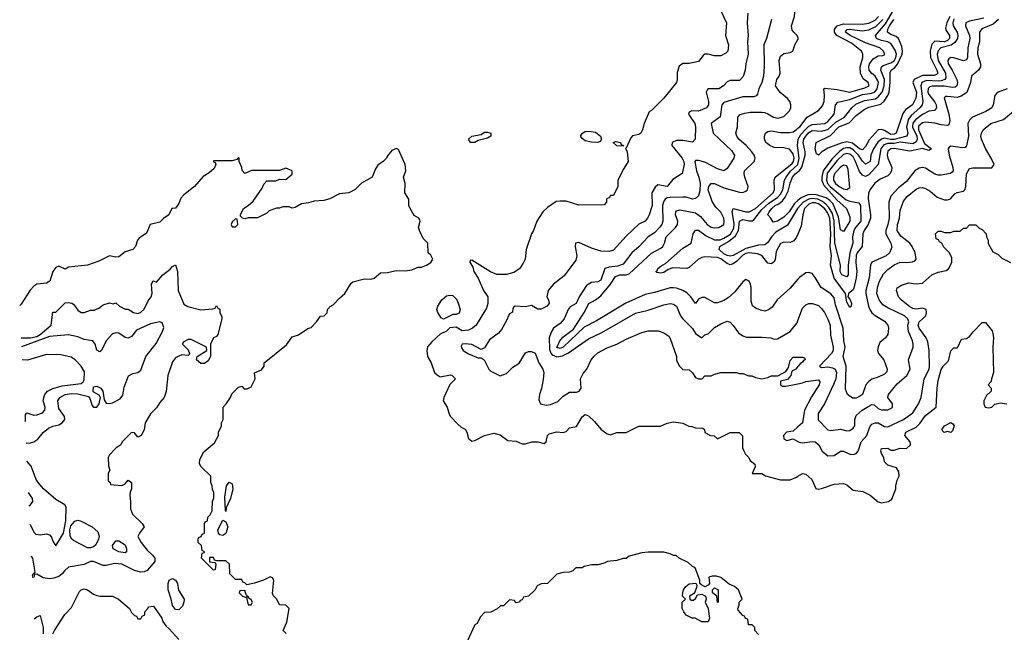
# Model space of a CAD drawing. Header units: inches. Extents: x 2348352 to 2479776, y 460422 to 613655.
# Tile 5 of 256: x 2375061 to 2381310, y 470799 to 474690. Entities that reach past the tile are written whole.
import ezdxf

# ---------------------------------------------------------------- set-up
doc = ezdxf.new("R2010")
doc.units = ezdxf.units.IN
doc.header["$MEASUREMENT"] = 0
doc.layers.add('C3477', color=7, linetype='Continuous')
doc.layers.add('C3487', color=7, linetype='Continuous')

msp = doc.modelspace()

# ---------------------------------------------------------------- linework, layer by layer
at = {"layer": 'C3477', "color": 4}
for points, elevation in [([(2380000, 474579.6), (2379996, 474590), (2379973.2, 474610), (2379964.1, 474624.1), (2379959.3, 474650), (2379979.3, 474710), (2379985.2, 474790), (2380000, 474827.3)], 124), ([(2379508.7, 474750), (2379546, 474670), (2379541.2, 474590), (2379559, 474530), (2379555.3, 474490), (2379543.1, 474476.9), (2379510, 474461), (2379470, 474460.7), (2379430, 474470.7), (2379409.4, 474470.6), (2379398, 474462), (2379370, 474424.7), (2379310, 474411), (2379270, 474411), (2379246.3, 474393.7), (2379234.6, 474354.6), (2379234, 474310), (2379228.9, 474291.1), (2379149.1, 474190.9), (2379070, 474112), (2379056.4, 474103.6), (2379024, 474030), (2379014, 473990), (2379002, 473970), (2378990, 473961), (2378950, 473952), (2378940.2, 473939.8), (2378910, 473874), (2378906, 473874), (2378915.3, 473850), (2378922, 473790), (2378894.6, 473745.4), (2378858, 473670), (2378858, 473630), (2378830, 473574), (2378810, 473574), (2378802, 473558), (2378790, 473554), (2378786, 473550), (2378786, 473530), (2378770, 473514), (2378610, 473512), (2378530, 473538), (2378490, 473538), (2378465.6, 473534.4), (2378410, 473498), (2378382, 473470), (2378342, 473410), (2378322, 473350), (2378308.7, 473330), (2378275.3, 473230), (2378268.7, 473170), (2378256.5, 473143.5), (2378232.9, 473107.1), (2378196.5, 473083.5), (2378150, 473071), (2378090, 473071), (2378047.9, 473087.9), (2377930, 473162), (2377920.4, 473159.6), (2377918, 473150), (2377937.2, 473117.2), (2377944, 473090), (2377970, 473048.7), (2378004.5, 472970), (2378031.8, 472930), (2378032.3, 472887.7), (2378023.2, 472856.8), (2377957.2, 472750), (2377935.3, 472730), (2377910, 472718.8), (2377870, 472714.8), (2377830, 472738), (2377790, 472732), (2377770, 472712), (2377730, 472692), (2377675.5, 472644.5), (2377650, 472611.3), (2377645.2, 472590), (2377649.3, 472550), (2377673.2, 472510), (2377694, 472450), (2377710, 472434), (2377730, 472422), (2377794.6, 472434.6), (2377806, 472430), (2377826, 472410), (2377790, 472374), (2377752.7, 472290), (2377749.2, 472270), (2377774, 472230), (2377785.6, 472185.6), (2377795.3, 472170), (2377842, 472122), (2377863.2, 472103.2), (2377889.1, 472089.1), (2377899, 472070), (2377909.5, 472029.5), (2377930, 472014), (2377950, 472017.2), (2378010, 472049.2), (2378070, 472064), (2378110, 472054), (2378158, 472018), (2378212.7, 472012.7), (2378250, 471995.3), (2378270, 471995.3), (2378311.1, 472008.9), (2378350, 472009), (2378390, 471998), (2378402, 472010), (2378410.9, 472049.1), (2378420.7, 472059.3), (2378470, 472073.2), (2378511.1, 472068.9), (2378530, 472075.3), (2378550, 472097.2), (2378594, 472106), (2378630, 472168), (2378650, 472182), (2378670, 472173.2), (2378710, 472137.2), (2378749.4, 472089.4), (2378790, 472059.3), (2378810, 472053.2), (2378850, 472069), (2378910, 472068.7), (2378990, 472108), (2379128.4, 472108.4), (2379170, 472128), (2379210, 472135.3), (2379270, 472128), (2379308.4, 472108.4), (2379327.3, 472107.3), (2379350, 472098), (2379396.4, 472096.4), (2379407.3, 472087.3), (2379410, 472068), (2379446, 472050), (2379468, 472048), (2379489, 472029), (2379570, 472068), (2379627.3, 472067.3), (2379647.3, 472047.3), (2379648, 471970), (2379655.3, 471955.3), (2379668, 471930), (2379688, 471910), (2379698, 471890), (2379727.3, 471867.3), (2379728, 471850), (2379710, 471808.7), (2379770, 471808.7), (2379794, 471794), (2379890, 471768), (2379950, 471768), (2379990, 471784), (2380000, 471790.3)], 136), ([(2379681.2, 474730), (2379677.2, 474670), (2379683.7, 474590), (2379679.3, 474550), (2379683.7, 474470), (2379669.3, 474409.3), (2379666, 474370), (2379651.5, 474328.5), (2379630, 474304), (2379570, 474304), (2379550, 474296), (2379528.7, 474270), (2379498, 474250), (2379429, 474250), (2379418, 474230), (2379432.3, 474170), (2379432.3, 474150), (2379419, 474130), (2379370, 474107.7), (2379326, 474110), (2379310, 474102), (2379305.2, 474090), (2379345.2, 474030), (2379349.2, 474010), (2379348, 473930), (2379330, 473912), (2379270, 473922.8), (2379230, 473922.8), (2379202, 473910), (2379199, 473890), (2379264.5, 473810), (2379275.1, 473790), (2379278, 473770), (2379266, 473714), (2379205.8, 473674.2), (2379170, 473631.3), (2379110, 473642), (2379093.2, 473626.8), (2379072.7, 473590), (2379074, 473510), (2379056, 473450), (2379045.2, 473430), (2379030, 473411), (2378989.5, 473390.5), (2378910, 473316), (2378830, 473226.8), (2378802, 473218), (2378750, 473220.5), (2378690, 473239.1), (2378610, 473274.8), (2378589.2, 473270.8), (2378585.2, 473250), (2378596, 473190), (2378590, 473162), (2378515.9, 473064.1), (2378449, 473010), (2378414, 472970), (2378406, 472930), (2378418, 472910), (2378422, 472890), (2378408, 472870), (2378370, 472851.3), (2378350, 472852), (2378310, 472874), (2378270, 472866), (2378206, 472870), (2378195.3, 472864.7), (2378190, 472854), (2378188, 472832), (2378170, 472822), (2378147, 472770), (2378118.7, 472721.3), (2378100.7, 472699.3), (2378042.7, 472657.3), (2378010, 472606), (2377990, 472594.8), (2377930, 472628), (2377887.7, 472632.3), (2377868.7, 472630), (2377863.2, 472616.8), (2377865.4, 472605.4), (2377876, 472590), (2377908.2, 472568.2), (2377970, 472542.7), (2377990, 472542), (2378009.3, 472529.3), (2378038, 472470), (2378050, 472458), (2378110, 472428.7), (2378150, 472442), (2378190, 472484), (2378230.3, 472509.6), (2378270, 472573.6), (2378290, 472581.6), (2378310, 472582), (2378331.5, 472571.5), (2378356, 472510), (2378380.9, 472470), (2378386.6, 472450), (2378384.1, 472404.1), (2378373, 472347), (2378359, 472310), (2378356.4, 472276.4), (2378366, 472250), (2378402.7, 472242.7), (2378430, 472246), (2378475.5, 472264.5), (2378510, 472299), (2378550, 472324), (2378594.8, 472325.2), (2378612, 472330), (2378624.7, 472350), (2378621, 472410), (2378638, 472442), (2378661, 472470), (2378686.8, 472530), (2378706.2, 472553.8), (2378730, 472573.2), (2378790, 472606), (2378850.5, 472629.5), (2378910, 472661.2), (2379010, 472704), (2379050, 472714), (2379113.6, 472713.6), (2379150, 472702), (2379180.4, 472680.4), (2379190, 472666), (2379228.7, 472550), (2379230, 472526), (2379248, 472490), (2379270, 472468), (2379310, 472466), (2379330, 472448), (2379350, 472418), (2379369.3, 472409.3), (2379392, 472410), (2379410, 472428), (2379450, 472429), (2379470, 472439), (2379511.1, 472448.9), (2379610, 472448.7), (2379630, 472442), (2379650, 472442), (2379688.9, 472428.9), (2379708.4, 472428.4), (2379730, 472418), (2379770, 472408.7), (2379810, 472418), (2379830, 472428), (2379872, 472428), (2379923.6, 472456.4), (2379939.6, 472480.4), (2379950, 472526), (2379970, 472546), (2380000, 472546)], 132), ([(2379832.7, 474690), (2379800.9, 474570), (2379783.7, 474530), (2379786.8, 474393.2), (2379780.9, 474330), (2379772, 474290), (2379752.7, 474250), (2379743.2, 474216.8), (2379734.5, 474205.5), (2379720.2, 474199.8), (2379650, 474199.1), (2379530, 474164), (2379518, 474150), (2379507.2, 474072.8), (2379449.4, 474030), (2379462.7, 473970), (2379579.3, 473859.3), (2379597.2, 473830), (2379593.2, 473810), (2379550, 473744.7), (2379530, 473730.8), (2379490, 473742), (2379410, 473785.5), (2379370, 473796.3), (2379350, 473796), (2379346.6, 473790), (2379356.9, 473730), (2379371.3, 473690), (2379378.9, 473650), (2379378, 473602), (2379369.6, 473570.4), (2379350, 473554), (2379330, 473550.7), (2379290, 473562), (2379270, 473563), (2379190, 473561.1), (2379170, 473558), (2379157, 473550), (2379146.3, 473533.7), (2379141.3, 473510), (2379143.6, 473410), (2379136.2, 473390), (2379120.7, 473370), (2379090, 473335.5), (2379049.3, 473310), (2378990, 473247.7), (2378946.6, 473210), (2378890, 473136.3), (2378855.6, 473124.4), (2378801.6, 473118.4), (2378775.3, 473110), (2378750, 473036), (2378730, 473024.9), (2378690, 473020.7), (2378658, 473002), (2378612.3, 472930), (2378593.6, 472886.4), (2378553.6, 472866.4), (2378542, 472850), (2378517.2, 472790), (2378490, 472761), (2378448.7, 472730), (2378433.6, 472706.4), (2378422, 472670), (2378423.5, 472596.5), (2378432.2, 472572.2), (2378441.1, 472561.1), (2378470, 472548.2), (2378505.7, 472554.3), (2378544.9, 472575.1), (2378670, 472662.7), (2378756.1, 472703.9), (2378970, 472826.6), (2379050, 472844.5), (2379150, 472879.5), (2379190, 472887), (2379210, 472883.7), (2379229.2, 472870), (2379255.1, 472810), (2379270, 472789.2), (2379330, 472729.2), (2379350, 472697.2), (2379390, 472668.7), (2379410, 472689), (2379430, 472695.3), (2379470, 472734), (2379510, 472759), (2379550, 472775.3), (2379570, 472768), (2379590, 472748), (2379622, 472702), (2379650, 472682), (2379674.6, 472674.6), (2379770, 472673.2), (2379828.9, 472668.9), (2379850, 472662), (2379870, 472664), (2379951.3, 472710), (2379994.4, 472765.6), (2380000, 472780.2)], 128), ([(2380000, 473041.4), (2379950, 472985.2), (2379867.3, 472910), (2379835.8, 472864.2), (2379813.7, 472846.3), (2379790, 472839.5), (2379770, 472842), (2379735.3, 472855.3), (2379711.9, 472871.9), (2379702.5, 472902.5), (2379703.7, 472990), (2379699.3, 473010), (2379690, 473028.7), (2379670, 473039), (2379650, 473025.2), (2379598.6, 472961.4), (2379557.3, 472922.7), (2379530, 472906), (2379490, 472891.8), (2379470, 472892.7), (2379410, 472926.6), (2379390, 472925.2), (2379370, 472914), (2379350, 472888), (2379321.2, 472930), (2379294.1, 472954.2), (2379268.7, 472970), (2379230, 472984.5), (2379210, 472987), (2379190, 472986.6), (2379090, 472957), (2379030, 472944.5), (2378907.3, 472890), (2378722.7, 472777.3), (2378643.7, 472736.3), (2378510, 472609.8), (2378490, 472602), (2378470, 472609), (2378488.5, 472650), (2378507.3, 472672.7), (2378575.2, 472724.8), (2378644.1, 472830), (2378673.1, 472886.9), (2378716.2, 472910), (2378750, 472935.8), (2378810.7, 473009.3), (2378841.5, 473058.5), (2378870, 473070.2), (2378910, 473068.9), (2378930, 473074.9), (2379070, 473207.7), (2379130, 473239.1), (2379142.7, 473250), (2379153.6, 473270), (2379162.9, 473310), (2379223.7, 473370), (2379236.2, 473390), (2379238, 473410), (2379223.6, 473450), (2379225.1, 473470), (2379230, 473476.3), (2379250, 473483), (2379350, 473463.6), (2379380.7, 473440.7), (2379424.2, 473390), (2379450, 473371.8), (2379470, 473366.9), (2379499, 473370), (2379529.6, 473390), (2379532.9, 473410), (2379530, 473428.7), (2379510, 473467.3), (2379480, 473500), (2379456.1, 473536.1), (2379431.3, 473610), (2379433.6, 473630), (2379440.1, 473639.9), (2379450, 473650.5), (2379470, 473650.4), (2379530, 473621.3), (2379630, 473594.4), (2379650, 473593), (2379670, 473600.7), (2379679.3, 473610), (2379683.7, 473630), (2379662.9, 473690), (2379658.4, 473710), (2379660.9, 473730), (2379722.7, 473790), (2379729.4, 473810), (2379722.7, 473830), (2379706.6, 473850), (2379672, 473890), (2379624.5, 473930), (2379611.8, 473950), (2379606, 473970), (2379617, 474010), (2379619.3, 474070), (2379632.5, 474087.5), (2379663.3, 474096.7), (2379698, 474102), (2379770, 474102.4), (2379790, 474100.4), (2379810, 474092.2), (2379846, 474070), (2379875.1, 474064.9), (2379910, 474075.5), (2379946.6, 474110), (2379954.5, 474130), (2379956, 474150), (2379949.2, 474170), (2379934, 474190), (2379887.5, 474227.5), (2379857.2, 474270), (2379866, 474310), (2379881.2, 474330), (2379886.6, 474350), (2379882, 474430), (2379890, 474458), (2379910, 474474.8), (2379950, 474480.7), (2379968.7, 474490), (2379980.9, 474530), (2380000, 474563.5)], 124), ([(2380000, 473327.2), (2379991.9, 473308.1), (2379973.8, 473286.2), (2379961.1, 473278.9), (2379950, 473275.1), (2379910, 473277.2), (2379890, 473268.7), (2379862.8, 473217.2), (2379855.1, 473164.9), (2379846.8, 473150), (2379830, 473139.5), (2379810, 473144.5), (2379771.9, 473191.9), (2379743.5, 473203.5), (2379690, 473209.8), (2379670, 473205.8), (2379650, 473194.2), (2379610, 473153.5), (2379590, 473138.3), (2379570, 473132.6), (2379550, 473140.5), (2379510, 473172), (2379490, 473180.4), (2379410, 473184), (2379390, 473179.7), (2379370, 473168.2), (2379310, 473115.6), (2379296, 473110), (2379205.7, 473114.3), (2379176.5, 473103.5), (2379150, 473085.1), (2379130, 473080.4), (2379104.8, 473084.8), (2379099, 473090), (2379106, 473094), (2379111.6, 473110), (2379130, 473125.3), (2379159.6, 473140.4), (2379270, 473239.5), (2379322.7, 473270), (2379335.4, 473330), (2379350, 473352.4), (2379370, 473352.4), (2379416.7, 473316.7), (2379470, 473292.7), (2379507.6, 473292.4), (2379530, 473301.5), (2379571.4, 473328.6), (2379593.7, 473366.3), (2379595.8, 473395.8), (2379582.3, 473470), (2379588.4, 473491.6), (2379670, 473468.8), (2379690, 473468.5), (2379730, 473491.7), (2379842.9, 473590), (2379851.7, 473611.7), (2379849.4, 473670), (2379856, 473690), (2379962.8, 473777.2), (2379972.4, 473790), (2379977, 473810), (2379970, 473838.7), (2379947.1, 473867.1), (2379910, 473876.9), (2379850, 473878.7), (2379821.6, 473890), (2379796.2, 473910), (2379787.2, 473932.8), (2379787, 473950), (2379795.1, 473970), (2379810, 473979.5), (2379830, 473983.1), (2379890, 473972.4), (2379947, 473973), (2379970, 473977.6), (2379990, 473991.8), (2380000, 474000.4)], 116), ([(2380000, 473875.5), (2379998, 473890), (2380000, 473910)], 112), ([(2376752.7, 470792.7), (2376734, 470810), (2376756.9, 470863.1), (2376772, 470950), (2376750, 470972), (2376710, 470974), (2376692, 471010), (2376671.1, 471031.1), (2376666, 471046), (2376666.4, 471066.4), (2376674, 471130), (2376666, 471146), (2376650, 471151), (2376608, 471130), (2376550, 471111), (2376502, 471102), (2376490, 471114), (2376478, 471118), (2376470, 471134), (2376430, 471134), (2376394, 471170), (2376391.6, 471231.6), (2376370, 471254), (2376312.7, 471252.7), (2376298, 471258), (2376290, 471274), (2376266, 471274), (2376266, 471246), (2376302, 471242), (2376306, 471230), (2376302, 471198), (2376290, 471194), (2376214, 471270), (2376218, 471302), (2376234, 471306), (2376234, 471310), (2376218, 471318), (2376214, 471350), (2376194, 471370), (2376194, 471390), (2376198, 471402), (2376212.7, 471407.3), (2376218, 471422), (2376234, 471430), (2376234, 471490), (2376238, 471502), (2376252.7, 471507.3), (2376254, 471530), (2376270, 471546), (2376282, 471570), (2376284.7, 471635.3), (2376292, 471650), (2376292, 471690), (2376283.6, 471703.6), (2376282, 471730), (2376274, 471750), (2376274, 471790), (2376212, 471850), (2376202, 471870), (2376203.6, 471896.4), (2376230, 471946), (2376296.9, 472003.1), (2376322, 472050), (2376322, 472070), (2376342, 472110), (2376342, 472130), (2376352, 472150), (2376352, 472230), (2376372, 472250), (2376398, 472290), (2376407.1, 472312.9), (2376450, 472355.3), (2376470, 472362), (2376486, 472346), (2376504.7, 472344.7), (2376530, 472359.3), (2376554.8, 472410), (2376552, 472448), (2376594.4, 472465.6), (2376611.3, 472490), (2376612, 472510), (2376754.4, 472625.6), (2376790, 472675.3), (2376830, 472688.7), (2376890, 472728.7), (2376910, 472735.3), (2376944.7, 472770), (2376970, 472808), (2376994, 472810), (2377011.3, 472828.7), (2377014, 472850), (2377031.6, 472868.4), (2377050, 472878), (2377090, 472922), (2377124.7, 472950), (2377163.5, 473016.5), (2377175.3, 473024.7), (2377250, 473044), (2377290, 473042), (2377310, 473048.7), (2377350, 473082), (2377395.3, 473084.7), (2377450, 473098), (2377510, 473095.3), (2377550, 473102), (2377590, 473118), (2377610, 473118), (2377642, 473130), (2377670, 473148.7), (2377682, 473170), (2377670, 473194), (2377654, 473210), (2377652, 473270), (2377620.7, 473300.7), (2377598, 473350), (2377592, 473370), (2377602, 473410), (2377599.6, 473419.6), (2377594, 473430), (2377565.4, 473445.4), (2377538, 473490), (2377531.3, 473510), (2377531.3, 473550), (2377506, 473590), (2377506.8, 473650), (2377496, 473690), (2377512, 473730), (2377507.3, 473770), (2377464.7, 473864.7), (2377451.6, 473871.6), (2377422, 473858), (2377394.6, 473825.4), (2377388, 473810), (2377369.1, 473790.9), (2377333.6, 473766.4), (2377318, 473742), (2377298, 473690), (2377230, 473652), (2377188, 473610), (2377150, 473591), (2377090, 473584.7), (2377030, 473551.3), (2376990, 473541), (2376930, 473538), (2376893.6, 473526.4), (2376850, 473521), (2376810, 473498), (2376790, 473492), (2376770, 473502), (2376730, 473502), (2376710, 473492), (2376690, 473492), (2376644.7, 473475.3), (2376630, 473462), (2376570, 473432), (2376510, 473432), (2376490, 473424.7), (2376474, 473430), (2376462, 473442), (2376462, 473450), (2376482, 473490), (2376511.1, 473508.9), (2376542, 473538), (2376599.8, 473620.2), (2376610, 473646), (2376630, 473666), (2376687.3, 473667.3), (2376710, 473678), (2376750, 473675.3), (2376790.6, 473709.4), (2376791, 473730), (2376750, 473746), (2376710, 473731), (2376532.7, 473732.7), (2376490, 473714), (2376472.7, 473732.7), (2376471.6, 473751.6), (2376454, 473790), (2376454, 473810), (2376450, 473814), (2376438, 473802), (2376410, 473794), (2376292.7, 473792.7), (2376288.4, 473788.4), (2376302, 473782), (2376306, 473770), (2376294.6, 473745.4), (2376263.1, 473716.9), (2376225.6, 473694.4), (2376170, 473631.3), (2376101.5, 473578.5), (2376082.7, 473557.3), (2376070, 473522), (2376050, 473492), (2376026, 473490), (2376008, 473450), (2375972.9, 473427.1), (2375950, 473404.7), (2375888, 473390), (2375865.6, 473334.4), (2375818, 473302), (2375808.7, 473290), (2375795.3, 473250), (2375778, 473230), (2375730, 473216), (2375690, 473184.7), (2375670, 473181), (2375630, 473191), (2375563.1, 473156.9), (2375490, 473131.3), (2375370, 473118), (2375350, 473104.7), (2375310, 473124.7), (2375290, 473116), (2375270, 473091.3), (2375251.4, 473028.6), (2375230, 473017.3), (2375170, 473010.5), (2375150, 472997.1), (2375127.6, 472972.4), (2375070, 472884), (2375060.7, 472875.3)], 136), ([(2380000, 473491.8), (2379998.4, 473490), (2379934.7, 473385.3), (2379860.6, 473339.4), (2379833.1, 473310), (2379810, 473274.5), (2379790, 473260.9), (2379750, 473257), (2379670, 473236.5), (2379590, 473192.8), (2379570, 473188.4), (2379550, 473192.6), (2379530, 473203.5), (2379500.7, 473230), (2379503.7, 473250), (2379558.8, 473281.2), (2379603.4, 473316.6), (2379623.1, 473350), (2379630, 473410.6), (2379650, 473421.1), (2379690, 473411.5), (2379710, 473413.1), (2379720.9, 473419.1), (2379770, 473484.4), (2379816.1, 473523.9), (2379870, 473559.7), (2379890, 473582.3), (2379904.8, 473610), (2379915.8, 473670), (2379925.6, 473690), (2379952.9, 473727.1), (2379999.8, 473770), (2380000, 473770.8)], 112), ([(2380000, 473541), (2379977.8, 473522.2), (2379943.8, 473470), (2379910, 473436), (2379871.3, 473410), (2379843.1, 473403.1), (2379828, 473430), (2379809.4, 473450), (2379818, 473470), (2379834, 473490), (2379855.1, 473510), (2379878.9, 473521.1), (2379901.4, 473538.6), (2379918.2, 473561.8), (2379938.3, 473601.7), (2379950, 473650.7), (2379966.6, 473690), (2379982.3, 473710), (2380000, 473724.4)], 108), ([(2375070.2, 472668.9), (2375129.3, 472669.3), (2375170, 472678.9), (2375189.7, 472690), (2375260.9, 472750), (2375270, 472832), (2375290, 472832), (2375350, 472890.8), (2375370, 472894.8), (2375392, 472890), (2375402.8, 472882.8), (2375430, 472844.7), (2375450, 472831.3), (2375470, 472831.3), (2375510, 472844.7), (2375534, 472846), (2375563.1, 472856.9), (2375590, 472878), (2375630, 472891.3), (2375655.3, 472884.7), (2375670, 472892), (2375694, 472870), (2375730, 472852), (2375750, 472851.3), (2375782, 472830), (2375810, 472824), (2375828, 472830), (2375850, 472851.3), (2375876.5, 472903.5), (2375895.3, 472930), (2375902, 472950), (2375898, 473010), (2375906, 473030), (2375910, 473032), (2375930, 473022), (2375969, 473070), (2376015.5, 473104.5), (2376030, 473122), (2376050, 473132), (2376062.8, 473090), (2376066.8, 472970), (2376103, 472883), (2376127.5, 472867.5), (2376210, 472846.8), (2376287.3, 472852.7), (2376302, 472858), (2376310, 472874), (2376318, 472858), (2376331.6, 472851.6), (2376332, 472830), (2376343.6, 472803.6), (2376344.7, 472790), (2376318, 472690), (2376310, 472678), (2376291.6, 472668.4), (2376272, 472630), (2376271.6, 472551.6), (2376257.1, 472522.9), (2376232.7, 472507.3), (2376210, 472507), (2376182, 472530), (2376188, 472550), (2376248, 472590), (2376246, 472610), (2376150, 472658), (2376130, 472658), (2376098, 472642), (2376094, 472630), (2376130, 472594), (2376138, 472570), (2376136, 472564), (2376130, 472558), (2376090, 472562), (2376070, 472554), (2376050, 472542), (2376030, 472518), (2376001, 472430), (2375990.9, 472329.1), (2375978, 472290), (2375950, 472258), (2375930, 472226), (2375890, 472186), (2375858, 472130), (2375850, 472086), (2375831, 472050), (2375810, 472038), (2375790, 472066), (2375770, 472068), (2375712, 472010), (2375702, 471990), (2375671.6, 471968.4), (2375630, 471926), (2375622, 471910), (2375623.6, 471856.4), (2375632, 471830), (2375622, 471810), (2375622, 471762), (2375634, 471750), (2375638, 471738), (2375710, 471732), (2375730, 471742), (2375750, 471764.7), (2375770.6, 471750.6), (2375770.7, 471710), (2375761, 471690), (2375758.8, 471670), (2375764, 471630), (2375763, 471583), (2375776, 471550), (2375838, 471490), (2375851, 471470), (2375821, 471430), (2375811.1, 471408.9), (2375830.7, 471370), (2375870, 471320.7), (2375904, 471290), (2375918.8, 471270), (2375918.8, 471250), (2375870, 471191.6), (2375850, 471183), (2375830, 471181.1), (2375790, 471191.1), (2375708.2, 471231.8), (2375663, 471237), (2375610, 471224), (2375590, 471224), (2375530, 471249.3), (2375510.7, 471249.3), (2375470.5, 471229.5), (2375370, 471213.2), (2375344.7, 471190), (2375331.3, 471170), (2375310, 471154), (2375277.3, 471142.7), (2375250, 471139), (2375210, 471145.2), (2375170, 471168), (2375154, 471166), (2375150.9, 471149.1), (2375140.7, 471147.6)], 132), ([(2375101.1, 472001.6), (2375130, 472002.7), (2375150, 472009.2), (2375174.9, 472025.1), (2375210, 472069), (2375244.1, 472095.9), (2375270, 472109.3), (2375310, 472118), (2375330, 472129.2), (2375346.8, 472150), (2375344.9, 472170), (2375310, 472221), (2375303, 472270), (2375314.8, 472290), (2375350, 472309.6), (2375390, 472315.8), (2375430, 472314.7), (2375496.5, 472296.5), (2375505.2, 472285.2), (2375520.2, 472240.2), (2375530, 472228.7), (2375550, 472228.7), (2375566, 472250), (2375574, 472290), (2375564.7, 472304.7), (2375526.4, 472326.4), (2375530, 472358), (2375550, 472362), (2375575.3, 472350), (2375588, 472330), (2375596, 472276), (2375610, 472255.3), (2375630, 472252.7), (2375650, 472257), (2375698, 472282), (2375714.9, 472305.1), (2375724, 472356), (2375751.1, 472428.9), (2375778, 472442), (2375810, 472449.2), (2375830, 472464), (2375862, 472550), (2375927.1, 472632.9), (2375968, 472710), (2375975.3, 472735.3), (2375965.4, 472765.4), (2375951, 472771), (2375890, 472759.3), (2375802.4, 472717.6), (2375770, 472678.8), (2375750, 472667.3), (2375730, 472670.8), (2375690, 472698.8), (2375670, 472700.7), (2375650, 472694), (2375609.3, 472650), (2375579, 472590), (2375570, 472581), (2375551.1, 472591.1), (2375540.7, 472630), (2375524.7, 472650), (2375470, 472658), (2375430, 472674.9), (2375370, 472687.7), (2375250, 472677), (2375072.8, 472613)], 128), ([(2375094.8, 472138.1), (2375096.8, 472143.2), (2375098, 472182), (2375106.4, 472193.6), (2375150, 472179.3), (2375170, 472180.9), (2375206, 472194), (2375220.7, 472210), (2375223, 472230), (2375210.5, 472270), (2375213, 472290), (2375220.5, 472310), (2375236.3, 472330), (2375270, 472347.8), (2375330, 472364.2), (2375450, 472379.5), (2375464, 472390), (2375470, 472402), (2375472.7, 472452.7), (2375451.3, 472490), (2375412, 472530), (2375386.4, 472546.4), (2375322.5, 472562.5), (2375230, 472564), (2375110, 472526.8), (2375076.7, 472529.9)], 124), ([(2380000, 472486.5), (2379986, 472470), (2379962, 472458), (2379955.3, 472430), (2379934.6, 472405.4), (2379890, 472394), (2379888.7, 472370), (2379902.7, 472362.7), (2379922.7, 472362.7), (2380000, 472377.2)], 132), ([(2380000, 472103.4), (2379970, 472076), (2379928, 472070), (2379909, 472050), (2379910, 472028), (2379930, 472018), (2379970, 472028.7), (2380000, 472011.1)], 132), ([(2375125.1, 471484), (2375130, 471479), (2375150, 471435.3), (2375163.3, 471423.3), (2375190, 471419.3), (2375230, 471425.2), (2375250, 471419), (2375263.2, 471403.2), (2375273.2, 471373.2), (2375290, 471349), (2375339.5, 471430), (2375352.5, 471507.5), (2375354.6, 471594.6), (2375346.8, 471610), (2375290, 471643.8), (2375210.8, 471710), (2375177.3, 471750), (2375164.9, 471770), (2375133.8, 471853.8), (2375106.5, 471885.9)], 128), ([(2375119.6, 471603.1), (2375130, 471608), (2375144.7, 471630), (2375141, 471650), (2375115.7, 471686.6)], 124), ([(2375140.3, 471157.4), (2375142, 471158), (2375146, 471170), (2375158, 471182), (2375144, 471270), (2375134.4, 471282.7)], 132), ([(2379750, 470786), (2379726, 470810), (2379726, 470830), (2379710, 470846), (2379687.3, 470847.3), (2379682, 470882), (2379667.3, 470887.3), (2379662, 470902), (2379650, 470906), (2379620.4, 470940.4), (2379618, 470950), (2379627.3, 470972.7), (2379628, 470990), (2379646, 471010), (2379622, 471070), (2379598, 471090), (2379564.7, 471104.7), (2379510, 471148), (2379483.6, 471156.4), (2379456.4, 471156.4), (2379434, 471150), (2379438, 471110), (2379430, 471098), (2379412, 471088), (2379390, 471098), (2379378, 471110), (2379378, 471130), (2379348.4, 471208.4), (2379330, 471218), (2379303.1, 471243.1), (2379246, 471270), (2379227.3, 471287.3), (2379210, 471288), (2379190, 471298), (2379148.4, 471308.4), (2379050, 471308.7), (2379010, 471304), (2378930, 471282), (2378910, 471269), (2378890, 471268.7), (2378850, 471255.3), (2378791.6, 471248.4), (2378770, 471238), (2378731.1, 471228.9), (2378691.6, 471228.4), (2378643.6, 471216.4), (2378631.1, 471208.9), (2378590, 471208), (2378570.9, 471189.1), (2378550, 471182), (2378510, 471179), (2378470.9, 471169.1), (2378410.9, 471109.1), (2378370, 471108), (2378344.7, 471095.3), (2378332, 471070), (2378290, 471028), (2378258, 471022), (2378250, 471006), (2378238, 471002), (2378234, 470990), (2378210, 470986), (2378202, 471002), (2378170, 471006), (2378131.6, 470968.4), (2378112.7, 470967.3), (2378091.6, 470948.4), (2378050, 470928), (2378010, 470926), (2377983.6, 470896.4), (2377963.6, 470856.4), (2377950, 470846), (2377899.8, 470740.2)], 144), ([(2375272, 470790), (2375282, 470810), (2375346.8, 470913.2), (2375390, 470958), (2375440.4, 471059.6), (2375450, 471069.2), (2375470, 471076), (2375490, 471069.3), (2375530, 471042), (2375550, 471034), (2375571.1, 471028.9), (2375650, 471028.7), (2375688, 471010), (2375758, 470950), (2375770, 470926), (2375790, 470906), (2375802, 470902), (2375810, 470886), (2375830, 470886), (2375838, 470902), (2375854, 470910), (2375854, 470930), (2375874, 470950), (2375878, 470962), (2375910, 470966), (2375962, 470890), (2375969.1, 470869.1), (2375990, 470838), (2376010, 470822), (2376070, 470754)], 136), ([(2375152.9, 470884.3), (2375170, 470898), (2375190, 470906), (2375209, 470830), (2375208.9, 470788.9)], 136)]:
    msp.add_lwpolyline(points, dxfattribs=dict(at, elevation=elevation))
for points, elevation in [([(2377950, 473909.6), (2377922, 473910), (2377908.7, 473930), (2377930, 473950.8), (2377990, 473961), (2378010, 473974.8), (2378030, 473976), (2378051.3, 473970), (2378051, 473950), (2378030, 473937.2), (2377970, 473922.7)], 136), ([(2378730, 473909.5), (2378690, 473911.3), (2378650, 473921.3), (2378630, 473936), (2378620.7, 473950), (2378623.3, 473956.7), (2378632.7, 473970), (2378650, 473978.7), (2378670, 473981.1), (2378714.4, 473974.4), (2378747.7, 473950), (2378754, 473930), (2378744.9, 473915.1)], 136), ([(2378890, 473886), (2378850, 473888.7), (2378828, 473910), (2378844, 473916), (2378874, 473910), (2378878, 473898), (2378894, 473890)], 136), ([(2376430, 473426), (2376410, 473406), (2376402, 473390), (2376410, 473374), (2376430, 473374), (2376446, 473390), (2376442, 473422)], 136), ([(2377750, 472788), (2377736.4, 472796.4), (2377715.3, 472830), (2377708.7, 472850), (2377714, 472870), (2377739, 472910), (2377770, 472936), (2377790, 472941), (2377810, 472938), (2377834, 472914), (2377844.7, 472890), (2377856, 472850), (2377850, 472826), (2377830, 472818), (2377810, 472818)], 136), ([(2376370, 471566), (2376366, 471570), (2376362, 471658), (2376374, 471730), (2376390, 471752), (2376410, 471742), (2376413.4, 471710), (2376398.8, 471650), (2376372, 471590)], 136), ([(2376350, 471415.3), (2376330, 471418), (2376322, 471430), (2376319, 471450), (2376350, 471512), (2376370, 471502), (2376382.8, 471470), (2376370, 471428)], 136), ([(2375490, 471335.6), (2375401.5, 471381.5), (2375391, 471391), (2375381.3, 471410), (2375378, 471450), (2375384.9, 471475.1), (2375410, 471504.9), (2375430, 471511), (2375450, 471504.9), (2375521, 471470), (2375557.1, 471437.1), (2375565.5, 471410), (2375561.6, 471390), (2375544.2, 471355.8), (2375530, 471342.9), (2375510, 471335.6)], 128), ([(2375730, 471305.2), (2375690, 471309.6), (2375654, 471330), (2375649, 471350), (2375670, 471381), (2375690, 471381), (2375730, 471354.8), (2375738.8, 471330), (2375738, 471310)], 128), ([(2376070, 470942), (2376050, 470945.2), (2376030, 470969), (2376022.9, 471010), (2376002.9, 471070), (2376002.7, 471110), (2376009.4, 471130.6), (2376030, 471141), (2376050, 471131), (2376062.8, 471110), (2376068, 471068), (2376104, 471010), (2376102.8, 470990), (2376093.4, 470966.6)], 132), ([(2379323.6, 471003.6), (2379336.4, 471003.6), (2379350, 471014), (2379363.1, 471036.9), (2379390, 471041), (2379414, 471030), (2379418, 471010), (2379411.3, 470990), (2379431.3, 470950), (2379436.9, 470903.1), (2379438, 470890), (2379430, 470866), (2379390, 470866), (2379348.7, 470888.7), (2379329.3, 470889.3), (2379290, 470908.7), (2379275.3, 470930), (2379266, 470950), (2379266, 470990), (2379286, 471010), (2379268.4, 471028.4), (2379268.7, 471050), (2379274, 471070), (2379289.5, 471090.5), (2379310, 471106.8), (2379352, 471112), (2379358, 471098), (2379356.9, 471083.1), (2379345.4, 471054.6), (2379336.9, 471043.1), (2379312, 471030), (2379314, 471010)], 144), ([(2379490, 470988), (2379486, 471030), (2379458, 471050), (2379458, 471070), (2379470, 471082), (2379494, 471070), (2379494, 470990)], 144), ([(2376490, 471066), (2376458, 471062), (2376454, 471050), (2376474, 471030), (2376499.6, 471019.6), (2376510, 470974), (2376530, 470974), (2376538, 470990), (2376530, 471006), (2376515.3, 471015.3), (2376510, 471026), (2376502, 471022), (2376506, 471030), (2376498, 471038)], 136)]:
    msp.add_lwpolyline(points, close=True, dxfattribs=dict(at, elevation=elevation))
at = {"layer": 'C3487', "color": 4}
for points, elevation in [([(2380000, 473724.4), (2380010, 473732.6), (2380025.8, 473754.2), (2380045.8, 473830), (2380046.6, 473850), (2380034, 473910), (2380037.8, 473930), (2380049.8, 473950), (2380070, 473972.3), (2380090, 473986), (2380150, 473981.3), (2380190, 473992.2), (2380240.4, 474039.6), (2380295.6, 474070), (2380341.3, 474130), (2380367.3, 474152.7), (2380423.3, 474176.7), (2380492.2, 474187.8), (2380510, 474198.9), (2380534.5, 474230), (2380547, 474270), (2380549.8, 474309.8), (2380526, 474370), (2380529.6, 474390), (2380541, 474399), (2380590, 474416.2), (2380610, 474429.1), (2380621.2, 474450), (2380625.6, 474470), (2380616.9, 474496.9), (2380590, 474537.6), (2380569.8, 474549.8), (2380530, 474556.8), (2380506.3, 474566.3), (2380499.5, 474570), (2380491.8, 474590), (2380555.8, 474664.2), (2380607.3, 474750)], 108), ([(2380000, 474000.4), (2380011.3, 474010), (2380059.5, 474070), (2380130, 474114), (2380156.8, 474143.2), (2380167.6, 474170), (2380169.5, 474209.5), (2380165.2, 474250), (2380170, 474254.8), (2380250, 474246), (2380330, 474230.3), (2380424, 474256), (2380451.8, 474270), (2380446, 474290), (2380414.1, 474314.1), (2380396.4, 474350), (2380395.6, 474390), (2380412.8, 474450), (2380411.6, 474470), (2380402.9, 474490), (2380340.1, 474540.1), (2380246, 474590), (2380231.8, 474610), (2380231.8, 474630), (2380249.7, 474650.3), (2380290, 474663.9), (2380410, 474661.5), (2380450, 474667.1), (2380490, 474686.7), (2380511.9, 474710)], 116), ([(2381180.5, 474699.5), (2381090, 474680.5), (2381066.8, 474670), (2381063.8, 474650), (2381088.7, 474590), (2381090.3, 474570), (2381078, 474510), (2381077.1, 474450), (2381070, 474434), (2381050, 474428), (2380990, 474447.3), (2380970.7, 474449.3), (2380958, 474442), (2380950.8, 474430), (2380952.7, 474410), (2380978.7, 474370), (2381008.8, 474310), (2381012.2, 474290), (2381008, 474270), (2380997.8, 474262.2), (2380980.6, 474259.4), (2380928, 474268), (2380852.6, 474267.4), (2380836.9, 474263.1), (2380826.5, 474253.5), (2380824.7, 474230), (2380830, 474214), (2380870, 474164.9), (2380878, 474150), (2380880.5, 474130), (2380866.2, 474113.8), (2380830, 474108), (2380790, 474088.4), (2380746.7, 474053.3), (2380730, 474031.5), (2380726.4, 474006.4), (2380755.5, 473950), (2380757.8, 473930), (2380750, 473913.6), (2380730, 473902), (2380650, 473911.4), (2380610, 473904.1), (2380570, 473902.9), (2380545.3, 473894.7), (2380526, 473870), (2380509, 473771), (2380450, 473704.5), (2380430, 473694.5), (2380410, 473702.7), (2380390, 473726.6), (2380366, 473790), (2380350, 473818.7), (2380330, 473836.4), (2380310, 473839.7), (2380290, 473833.1), (2380250, 473796.4), (2380184.9, 473715.1), (2380180.9, 473670), (2380188, 473650), (2380204.7, 473630), (2380306.4, 473546.4), (2380330, 473536.5), (2380386, 473526), (2380396.5, 473510), (2380400.3, 473410), (2380366.3, 473370), (2380355.2, 473350), (2380347.4, 473310), (2380348.4, 473270), (2380330.2, 473210), (2380318.4, 473130), (2380319.1, 473070), (2380310, 473057.2), (2380279.3, 473070), (2380267.8, 473090), (2380269.3, 473130), (2380233.3, 473270), (2380230.5, 473410), (2380218.5, 473458.5), (2380197.3, 473497.3), (2380178.2, 473518.2), (2380156.1, 473536.1), (2380126.6, 473550), (2380090, 473553.5), (2380070, 473549.9), (2380034.2, 473530), (2380000, 473491.8)], 112), ([(2380963.8, 474710), (2380944.2, 474670), (2380936, 474636), (2380940.7, 474620.7), (2380961.7, 474590), (2380962.3, 474570), (2380950, 474556.9), (2380930.1, 474549.9), (2380870, 474553.5), (2380850, 474534), (2380839.7, 474490), (2380842.6, 474450), (2380882.7, 474370), (2380888.4, 474350), (2380879.4, 474340.6), (2380864.9, 474335.1), (2380790, 474335.5), (2380737.6, 474310), (2380730.3, 474290), (2380753.7, 474230), (2380747.9, 474192.1), (2380728, 474150), (2380683.4, 474116.6), (2380665.5, 474094.5), (2380623, 473970), (2380610, 473963.1), (2380590, 473961.5), (2380550, 473986.6), (2380530, 473993), (2380510.3, 473989.7), (2380453.1, 473926.9), (2380430, 473884.5), (2380410, 473864.2), (2380390, 473868.6), (2380346.1, 473906.1), (2380310, 473914), (2380274.5, 473905.5), (2380190, 473874), (2380152, 473850), (2380130, 473828.7), (2380118, 473838), (2380109.4, 473870.6), (2380115.3, 473910), (2380206, 473954), (2380259.5, 474010), (2380324.5, 474035.5), (2380370, 474080.4), (2380420, 474120), (2380450, 474134), (2380526.8, 474153.2), (2380548, 474172.1), (2380571.7, 474208.3), (2380578.7, 474230), (2380585.5, 474290), (2380584.9, 474355.1), (2380592, 474370), (2380614.9, 474385.1), (2380632.6, 474407.4), (2380662, 474470), (2380664.8, 474490), (2380658.7, 474518.7), (2380638.9, 474570), (2380623.5, 474583.5), (2380590, 474595.4), (2380568, 474610), (2380570.9, 474630), (2380580.3, 474650), (2380608.3, 474691.7)], 104), ([(2380990, 474694.7), (2380982.8, 474670), (2380984.9, 474650), (2381010.4, 474610), (2381015.8, 474590), (2381012.4, 474570), (2380996, 474544), (2380972.9, 474527.1), (2380907.7, 474510), (2380890, 474492.3), (2380884.9, 474470), (2380890.2, 474430), (2380937.6, 474350), (2380939.2, 474320.8), (2380933, 474310), (2380910, 474302), (2380890, 474298.6), (2380816.4, 474303.6), (2380785.7, 474290), (2380780.2, 474270), (2380792, 474170), (2380788.8, 474150), (2380774, 474130), (2380718, 474082), (2380701.6, 474058.4), (2380689.2, 474010), (2380697, 473970), (2380691, 473950), (2380610, 473928.7), (2380588.2, 473928.2), (2380550, 473937.2), (2380530, 473931.3), (2380508, 473912), (2380479.6, 473870), (2380463.7, 473830), (2380457.6, 473790), (2380430, 473772), (2380410, 473792), (2380384.1, 473830), (2380350, 473864), (2380330, 473875), (2380310, 473876.5), (2380290, 473870.7), (2380266, 473854), (2380215.2, 473804.8), (2380159.3, 473730), (2380150.9, 473690), (2380151.6, 473670), (2380161.4, 473641.4), (2380246, 473546), (2380308, 473490), (2380330, 473438), (2380330.4, 473410), (2380294, 473350), (2380290, 473345.2), (2380270, 473355.3), (2380257.8, 473437.8), (2380221.8, 473521.8), (2380202.4, 473542.4), (2380178.3, 473558.3), (2380110, 473579.4), (2380062.5, 473577.5), (2380021.2, 473558.8), (2380000, 473541)], 108), ([(2381273, 474690), (2381238.4, 474661.6), (2381167.8, 474632.2), (2381152.4, 474610), (2381151.8, 474550), (2381142, 474510), (2381139.5, 474470), (2381158, 474410), (2381158.4, 474390), (2381146, 474370), (2381102, 474330), (2381096.4, 474290), (2381072, 474228), (2381035.9, 474204.1), (2381010, 474196.3), (2380950, 474202.7), (2380938, 474202), (2380927.3, 474192.7), (2380958, 474090), (2380964.2, 474050), (2380958.7, 474021.3), (2380950, 474017), (2380910, 474021.1), (2380870, 474031.5), (2380810, 474038.9), (2380790, 474035.1), (2380765.9, 474014.1), (2380766, 473990), (2380803, 473903), (2380847.3, 473870), (2380830, 473858.4), (2380790, 473872.3), (2380710, 473855.6), (2380610, 473871.8), (2380590, 473869.6), (2380570, 473854.5), (2380566.3, 473830), (2380570.4, 473810), (2380595.8, 473750), (2380594.6, 473730), (2380583.1, 473710), (2380570, 473698), (2380522.6, 473677.4), (2380488.2, 473651.8), (2380461.8, 473618.2), (2380448.4, 473590), (2380445.9, 473554.2), (2380461.3, 473450), (2380460.3, 473430), (2380446.7, 473390), (2380419.5, 473350), (2380412.4, 473330), (2380408.2, 473250), (2380375.3, 473210), (2380370, 473194), (2380368.2, 473148.2), (2380373.2, 473090), (2380370.2, 473050), (2380354.7, 472985.3), (2380350, 472975.1), (2380321, 472950), (2380316, 472930), (2380330, 472916), (2380339.1, 472890), (2380338.8, 472870), (2380330, 472861.2), (2380310, 472895.3), (2380302.7, 472950), (2380229.3, 473049.3), (2380206.5, 473130), (2380213, 473190), (2380204.5, 473250), (2380208.7, 473330), (2380202.5, 473430), (2380190, 473461.1), (2380170, 473488.7), (2380130, 473521.1), (2380110, 473527.1), (2380090, 473525.8), (2380070, 473518.2), (2380042.3, 473490), (2380030.3, 473450), (2380021.7, 473378.3), (2380000, 473327.2)], 116), ([(2380000, 473910), (2380002, 473930), (2380018.8, 473961.2), (2380047.5, 473992.5), (2380070, 474012.6), (2380090, 474023.2), (2380170, 474030.4), (2380190, 474042.4), (2380229.6, 474090.4), (2380239.6, 474150), (2380254, 474166), (2380330, 474182.8), (2380410, 474215.4), (2380470, 474222.2), (2380487.6, 474232.4), (2380502, 474250), (2380510.8, 474290), (2380506, 474306), (2380490, 474331.6), (2380466.6, 474350), (2380452, 474370), (2380449.7, 474390), (2380454.7, 474410), (2380478.2, 474441.8), (2380510, 474459.3), (2380538, 474462), (2380551.8, 474468.2), (2380542.7, 474490), (2380519.3, 474510), (2380430, 474542.7), (2380332, 474590), (2380302.4, 474610), (2380304, 474616), (2380311.9, 474628.1), (2380326, 474630), (2380410, 474619.2), (2380450, 474626.2), (2380494.3, 474645.8), (2380539.4, 474690)], 112), ([(2380000, 474563.5), (2380003.7, 474570), (2380000, 474579.6)], 124), ([(2381328.5, 474251.5), (2381271.3, 474230), (2381259.9, 474220.1), (2381250, 474208), (2381239.1, 474150), (2381230, 474129.3), (2381193.8, 474106.2), (2381108.8, 474071.2), (2381088.5, 474051.5), (2381078, 474030), (2381082, 473950), (2381070, 473888), (2381061, 473879), (2381044.5, 473875.5), (2380970, 473886), (2380959.8, 473880.2), (2380954, 473870), (2380959.5, 473830), (2380983.8, 473750), (2380984.9, 473730), (2380979, 473721), (2380968.1, 473711.9), (2380910, 473702), (2380890, 473702.9), (2380869.7, 473709.7), (2380810, 473747), (2380790, 473751.8), (2380770, 473747), (2380742, 473730), (2380690, 473662), (2380638.9, 473621.1), (2380590.6, 473570), (2380578, 473530), (2380579, 473430), (2380571.5, 473390), (2380557, 473350), (2380557, 473330), (2380590.5, 473270), (2380595.5, 473244.5), (2380580.5, 473210), (2380560.5, 473190), (2380470, 473149.2), (2380461.3, 473130), (2380452, 473050), (2380431.8, 472970), (2380431.8, 472950), (2380447.7, 472870), (2380455.8, 472850), (2380470, 472828.2), (2380490, 472810.4), (2380550, 472776.3), (2380570.8, 472750), (2380574.8, 472730), (2380571.3, 472690), (2380556, 472670), (2380520.9, 472639.1), (2380508.4, 472611.6), (2380505.5, 472590), (2380510.7, 472570), (2380545.5, 472530), (2380566, 472470), (2380565.4, 472454.6), (2380550, 472439), (2380510, 472419), (2380470, 472407), (2380447.3, 472390), (2380430.5, 472370), (2380410.6, 472310), (2380390, 472296), (2380370, 472286.6), (2380345.6, 472285.6), (2380315.3, 472310), (2380302.7, 472342.7), (2380306.6, 472490), (2380286.6, 472550), (2380299.6, 472610), (2380291.2, 472650), (2380287.3, 472730), (2380239.2, 472879.2), (2380230, 472924), (2380209.7, 472949.7), (2380148.5, 472988.4), (2380110, 473053.2), (2380090, 473077.2), (2380070, 473085.2), (2380050, 473082.7), (2380010, 473052.7), (2380000, 473041.4)], 124), ([(2380000, 472780.2), (2380030, 472858), (2380050, 472878), (2380070, 472888), (2380092.7, 472887.3), (2380130, 472874), (2380150, 472855.3), (2380169.2, 472830), (2380190, 472788.7), (2380203.7, 472750), (2380206.8, 472686.8), (2380222.9, 472610), (2380222.9, 472590), (2380213.3, 472570), (2380136, 472490), (2380150, 472480.7), (2380190, 472484.4), (2380219.3, 472479.3), (2380237, 472470), (2380244.7, 472450), (2380241.6, 472410), (2380226.7, 472373.3), (2380169.5, 472250), (2380129.6, 472190), (2380129.5, 472149.5), (2380190, 472086), (2380210, 472080.9), (2380270, 472089.3), (2380310, 472079), (2380330, 472082), (2380350, 472095.3), (2380361, 472110), (2380362, 472150), (2380370, 472176), (2380407.3, 472210), (2380450, 472235.1), (2380470, 472245.2), (2380484, 472244), (2380510, 472221.2), (2380530, 472212.7), (2380570, 472213.2), (2380595.9, 472224.1), (2380601, 472230), (2380601, 472250), (2380570.8, 472290), (2380576, 472310), (2380630, 472378), (2380690.7, 472430), (2380713.4, 472470), (2380702.8, 472530), (2380730.5, 472609.5), (2380730.6, 472629.4), (2380727.3, 472650), (2380702.4, 472710), (2380697.6, 472750), (2380703.1, 472770), (2380698, 472790), (2380677.3, 472810), (2380570, 472859.3), (2380539.2, 472879.2), (2380514.9, 472910), (2380501.3, 472950), (2380504.9, 472990), (2380518.4, 473030), (2380543.6, 473076.4), (2380570, 473103.7), (2380610, 473132), (2380650, 473149.5), (2380690, 473147.6), (2380727.9, 473152.1), (2380742, 473158), (2380751.3, 473170), (2380744.9, 473210), (2380725.5, 473250), (2380710.3, 473270.3), (2380654.2, 473314.2), (2380630.7, 473350), (2380633, 473390), (2380644.4, 473430), (2380650, 473478), (2380670, 473537.2), (2380693.8, 473566.2), (2380750, 473612.7), (2380770, 473622.7), (2380790, 473623.7), (2380810, 473618), (2380840.1, 473600.1), (2380883.3, 473563.3), (2380930, 473546), (2380950, 473546), (2380967.5, 473552.5), (2380995.5, 473584.5), (2381010, 473593.2), (2381050, 473601.2), (2381058.8, 473610), (2381064.9, 473630), (2381070.7, 473710), (2381090, 473744), (2381110.7, 473749.3), (2381230, 473749.2), (2381244.7, 473770), (2381226.8, 473810), (2381190, 473871), (2381165.5, 473930), (2381162, 473950), (2381164.9, 473970), (2381176, 473990), (2381224.7, 474030), (2381304.9, 474055.1), (2381394, 474130)], 128), ([(2380000, 473770.8), (2380009, 473810), (2380000, 473875.5)], 112), ([(2380000, 472011.1), (2380007, 472007), (2380030, 472002.7), (2380090, 472012), (2380109.4, 472009.4), (2380132.7, 471990), (2380153.2, 471950), (2380190, 471919.3), (2380230, 471922.7), (2380270.7, 471949.3), (2380290, 471949.3), (2380329.7, 471929.7), (2380352, 471928), (2380370, 471936), (2380382, 471950), (2380400.5, 472010), (2380437.3, 472050), (2380455.9, 472104.1), (2380470, 472121.2), (2380490, 472129.3), (2380510, 472129.4), (2380550, 472107), (2380570, 472104.5), (2380670.8, 472150), (2380730, 472192.3), (2380766, 472250), (2380783, 472290), (2380801.3, 472410), (2380832.2, 472470), (2380835.3, 472490), (2380832.2, 472590), (2380824.7, 472644.7), (2380813.4, 472670), (2380770.5, 472730), (2380762.4, 472750), (2380770.6, 472770), (2380811.6, 472808.4), (2380816.4, 472830), (2380814, 472850), (2380790, 472857.1), (2380750, 472852.2), (2380730, 472855.8), (2380710, 472866), (2380656, 472910), (2380638.8, 472930), (2380624.7, 472970), (2380630, 472986), (2380656.9, 473003.1), (2380702, 473018), (2380750, 473013.2), (2380790, 473017.2), (2380850.5, 473069.5), (2380890, 473086), (2380942, 473098), (2380958, 473110), (2380978, 473150), (2380976.9, 473176.9), (2380962, 473210), (2380925.4, 473245.4), (2380914, 473270), (2380898, 473278), (2380892.7, 473292.7), (2380878, 473298), (2380874, 473330), (2380890, 473346), (2380910, 473346), (2380930, 473338), (2380970, 473338), (2380990, 473346), (2381030, 473346), (2381050, 473366), (2381070, 473366), (2381090, 473386), (2381130, 473386), (2381150, 473366), (2381170, 473358), (2381195.3, 473330), (2381198, 473310), (2381208, 473290), (2381208.4, 473268.4), (2381236.4, 473216.4), (2381270, 473198), (2381294.6, 473174.6), (2381348.4, 473148.4)], 132), ([(2380000, 471790.3), (2380030, 471809), (2380050, 471804), (2380089, 471770), (2380113.6, 471713.6), (2380130, 471709.2), (2380150, 471712.7), (2380230, 471741.2), (2380290, 471745.2), (2380310, 471735.3), (2380350, 471702), (2380412.9, 471692.9), (2380458, 471670), (2380508.4, 471628.4), (2380530, 471622), (2380574, 471630), (2380596, 471644), (2380621, 471710), (2380621, 471730), (2380630, 471766), (2380642, 471790), (2380639.6, 471819.6), (2380624.7, 471844.7), (2380570, 471861), (2380550, 471882), (2380544.7, 471910), (2380530, 471934), (2380526, 471950), (2380530, 471966), (2380570, 471968), (2380590, 471955.3), (2380610, 471955.3), (2380650, 471968), (2380690, 471966), (2380714, 471990), (2380712, 472010), (2380678, 472050), (2380684.7, 472070), (2380750, 472101.2), (2380774, 472126), (2380810, 472177.2), (2380878, 472230), (2380883, 472350), (2380890, 472398), (2380910, 472468), (2380921, 472490), (2380956, 472524), (2380970, 472586), (2380990, 472606), (2381010, 472606), (2381014, 472610), (2381038, 472662), (2381070, 472666), (2381090, 472678), (2381111.6, 472708.4), (2381170, 472766), (2381190, 472766), (2381233.6, 472713.6), (2381238, 472698), (2381242, 472670), (2381238, 472610), (2381242, 472450), (2381228, 472410), (2381227.3, 472392.7), (2381208, 472370), (2381226, 472350), (2381226, 472330), (2381196.4, 472303.6), (2381179, 472270), (2381179, 472250), (2381188.7, 472230), (2381210, 472224), (2381230, 472228.7), (2381250, 472249), (2381283.5, 472256.5), (2381326, 472250)], 136), ([(2380000, 472546), (2380030, 472546), (2380042, 472542), (2380046, 472530), (2380035.3, 472524.7), (2380030, 472514), (2380015.3, 472504.7), (2380000, 472486.5)], 132), ([(2380000, 472377.2), (2380030, 472382.9), (2380050, 472391.6), (2380130, 472402), (2380139, 472390), (2380135.1, 472370), (2380085.6, 472294.4), (2380040.9, 472210), (2380029.2, 472130), (2380000, 472103.4)], 132)]:
    msp.add_lwpolyline(points, dxfattribs=dict(at, elevation=elevation))
for points, elevation in [([(2380290, 473766.6), (2380268.2, 473750), (2380233, 473710), (2380224.9, 473690), (2380224.9, 473670), (2380238, 473650), (2380261.6, 473630), (2380290, 473615.8), (2380310, 473610.7), (2380330, 473624.7), (2380319.3, 473739.3), (2380310, 473761.2)], 116), ([(2380970, 472069), (2380950, 472075.3), (2380928.9, 472068.9), (2380918, 472078), (2380915.3, 472090), (2380930, 472111.3), (2380970, 472132), (2380983.6, 472123.6), (2380992, 472110), (2380982, 472078)], 136)]:
    msp.add_lwpolyline(points, close=True, dxfattribs=dict(at, elevation=elevation))

doc.saveas('drawing.dxf')
